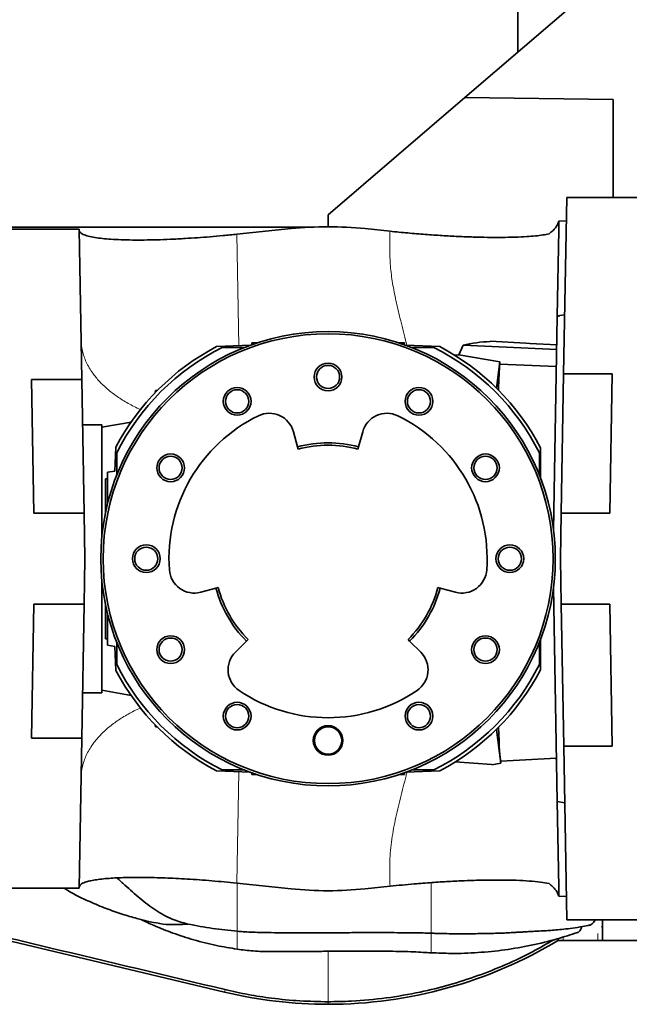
# Model space of a CAD drawing. Header units: millimetres. Extents: x 0 to 11920, y 0 to 8400.
# Tile 31 of 58: x 8970 to 9238, y 1360 to 1794. Entities that reach past the tile are written whole.
import ezdxf

# ---------------------------------------------------------------- set-up
doc = ezdxf.new("R2010")
doc.units = ezdxf.units.MM
doc.header["$LTSCALE"] = 20

msp = doc.modelspace()

# ---------------------------------------------------------------- linework, layer by layer
at = {"color": 7, "linetype": 'Continuous', "lineweight": 35}
for p, q in [((9165.92, 1759.47), (9231.24, 1815.49)), ((9189.24, 1806.88), (9189.24, 1779.47)), ((9165.92, 1759.47), (9105.74, 1707.86)), ((9165.92, 1759.47), (9231.24, 1758.7)), ((9231.24, 1758.7), (9231.24, 1715.49)), ((9209.41, 1637.81), (9210.77, 1715.49)), ((9251.24, 1715.49), (9210.77, 1715.49)), ((9105.74, 1707.86), (9105.74, 1702.63)), ((9210.59, 1705.23), (9207.24, 1705.03)), ((9207.24, 1705.03), (9207.27, 1701.13)), ((9099.12, 1702.49), (8945.35, 1702.49)), ((8959.74, 1701.49), (8996.21, 1701.49)), ((8996.21, 1701.49), (8997.36, 1635.44)), ((9089.44, 1701.78), (9065.56, 1699.3)), ((9133, 1700.65), (9122.04, 1701.78)), ((9207.27, 1701.13), (9206.6, 1663.24)), ((9204.96, 1568.97), (9206.6, 1663.24)), ((9206.6, 1663.24), (9206.94, 1663.3)), ((9209.87, 1663.89), (9207.74, 1663.52)), ((9207.74, 1663.47), (9207.74, 1663.52)), ((9072.18, 1651.49), (9072.23, 1650.71)), ((9072.77, 1650.93), (9072.18, 1651.49)), ((9074.52, 1651.49), (9072.18, 1651.49)), ((9139.31, 1651.49), (9136.97, 1651.49)), ((9138.71, 1650.93), (9139.31, 1651.49)), ((9139.31, 1651.49), (9139.25, 1650.71)), ((9192.74, 1651.39), (9177.07, 1652.21)), ((9177.07, 1652.21), (9177.07, 1652.04)), ((9192.74, 1651.34), (9192.74, 1651.39)), ((9071.66, 1650.5), (9056.6, 1649.84)), ((9068.99, 1649.49), (9059.19, 1649.49)), ((9154.89, 1649.84), (9139.83, 1650.5)), ((9152.29, 1649.49), (9142.5, 1649.49)), ((9165.12, 1650.5), (9163.29, 1646.22)), ((9165.12, 1650.5), (9206.35, 1648.61)), ((9161.42, 1646.1), (9163.29, 1646.22)), ((9163.29, 1646.22), (9181.31, 1643.13)), ((9179.83, 1631.6), (9181.31, 1643.13)), ((9181.31, 1643.13), (9181.3, 1642.16)), ((9181.3, 1642.16), (9206.22, 1641.06)), ((8997.36, 1635.44), (8975.21, 1635.44)), ((8976.24, 1576.49), (8975.21, 1635.44)), ((8998.39, 1576.49), (8997.36, 1635.44)), ((9209.41, 1637.81), (9208.34, 1576.49)), ((9209.41, 1637.81), (9230.81, 1637.81)), ((9230.81, 1637.81), (9229.74, 1576.49)), ((9029.74, 1630.49), (9029.72, 1629.64)), ((9030.76, 1630.71), (9029.74, 1630.49)), ((9030.19, 1630.12), (9029.74, 1630.49)), ((9006.24, 1615.49), (8997.71, 1615.49)), ((9019.09, 1616.67), (9006.24, 1614.4)), ((9006.24, 1615.49), (9006.24, 1566.48)), ((9090.49, 1612.41), (9092.32, 1605.69)), ((9119.16, 1605.69), (9120.99, 1612.41)), ((9012.39, 1605.63), (9011.93, 1595.08)), ((9092.59, 1604.73), (9092.32, 1605.69)), ((9119.16, 1605.69), (9118.9, 1604.73)), ((9199.24, 1605.36), (9199.24, 1591.95)), ((9012.74, 1603.04), (9012.74, 1593.24)), ((9198.74, 1593.24), (9198.74, 1603.04)), ((9008.74, 1594.52), (9011.93, 1595.08)), ((9008.74, 1591.69), (9007.74, 1591.69)), ((9007.74, 1576.39), (9007.74, 1591.69)), ((9008.74, 1590.7), (9008.74, 1594.52)), ((9008.74, 1580.8), (9008.74, 1590.7)), ((8976.24, 1576.49), (8998.39, 1576.49)), ((8998.39, 1576.49), (8998.74, 1556.49)), ((9207.99, 1556.49), (9208.34, 1576.49)), ((9229.74, 1576.49), (9208.34, 1576.49)), ((8998.74, 1556.49), (8998.39, 1536.49)), ((9208.34, 1536.49), (9207.99, 1556.49)), ((9006.24, 1546.5), (9006.24, 1497.49)), ((9056.42, 1543.51), (9049.68, 1541.74)), ((9056.42, 1543.51), (9057.39, 1543.76)), ((9154.09, 1543.76), (9155.06, 1543.51)), ((9161.8, 1541.74), (9155.06, 1543.51)), ((9206.61, 1449.66), (9204.96, 1544.01)), ((8975.21, 1477.54), (8976.24, 1536.49)), ((8998.39, 1536.49), (8976.24, 1536.49)), ((8998.39, 1536.49), (8997.36, 1477.54)), ((9007.74, 1521.29), (9007.74, 1536.59)), ((9208.34, 1536.49), (9229.74, 1536.49)), ((9208.34, 1536.49), (9209.43, 1473.97)), ((9229.74, 1536.49), (9230.83, 1473.97)), ((9008.74, 1522.28), (9008.74, 1532.18)), ((9008.74, 1518.46), (9008.74, 1522.28)), ((9008.74, 1521.29), (9007.74, 1521.29)), ((9011.93, 1517.9), (9008.74, 1518.46)), ((9011.93, 1517.9), (9012.39, 1507.34)), ((9012.74, 1519.73), (9012.74, 1509.94)), ((9064.94, 1515.32), (9069.84, 1520.27)), ((9070.54, 1520.98), (9069.84, 1520.27)), ((9141.64, 1520.27), (9140.94, 1520.98)), ((9141.64, 1520.27), (9146.55, 1515.32)), ((9198.74, 1509.94), (9198.74, 1519.73)), ((9199.24, 1521.02), (9199.24, 1507.62)), ((8997.71, 1497.49), (9006.24, 1497.49)), ((9006.24, 1498.58), (9019.09, 1496.31)), ((9029.72, 1483.34), (9029.74, 1482.49)), ((9030.19, 1482.85), (9029.74, 1482.49)), ((9030.76, 1482.27), (9029.74, 1482.49)), ((9179.83, 1481.38), (9181.74, 1466.49)), ((8975.21, 1477.54), (8997.36, 1477.54)), ((8997.36, 1477.54), (8996.21, 1411.49)), ((9210.77, 1397.49), (9209.43, 1473.97)), ((9230.83, 1473.97), (9209.43, 1473.97)), ((9177.74, 1465.95), (9161.64, 1467.01)), ((9177.74, 1465.82), (9181.74, 1466.49)), ((9177.74, 1465.82), (9177.74, 1465.95)), ((9181.74, 1467.39), (9206.27, 1468.67)), ((9181.74, 1466.49), (9181.74, 1467.53)), ((9056.6, 1463.13), (9071.66, 1462.48)), ((9059.19, 1463.49), (9068.99, 1463.49)), ((9072.18, 1461.49), (9072.23, 1462.27)), ((9072.77, 1462.05), (9072.18, 1461.49)), ((9072.18, 1461.49), (9074.52, 1461.49)), ((9136.97, 1461.49), (9139.31, 1461.49)), ((9138.71, 1462.05), (9139.31, 1461.49)), ((9139.31, 1461.49), (9139.25, 1462.27)), ((9139.83, 1462.48), (9154.89, 1463.13)), ((9142.5, 1463.49), (9152.29, 1463.49)), ((9206.61, 1449.66), (9209.87, 1449.08)), ((9206.61, 1449.66), (9207.27, 1411.84)), ((8754.5, 1438.75), (9060.16, 1365.71)), ((9065.56, 1413.67), (9089.44, 1411.19)), ((8959.74, 1411.49), (8996.21, 1411.49)), ((9122.04, 1411.19), (9133, 1412.33)), ((9207.27, 1411.84), (9207.24, 1407.95)), ((9207.24, 1407.95), (9210.59, 1407.74)), ((9251.24, 1397.49), (9210.77, 1397.49)), ((9226.57, 1397.49), (9226.57, 1394.49)), ((9152.39, 1391.59), (9151.18, 1391.61)), ((9226.57, 1394.49), (9226.57, 1388.49)), ((9207.07, 1389.29), (9207.07, 1388.49)), ((9209.13, 1388.49), (9207.07, 1388.49)), ((9224.52, 1388.49), (9209.13, 1388.49)), ((9224.52, 1388.49), (9226.57, 1388.49)), ((9245.36, 1388.49), (9226.57, 1388.49))]:
    msp.add_line(p, q, dxfattribs=at)
at = {"color": 8, "linetype": 'Continuous', "lineweight": 18}
for p, q in [((9065.56, 1699.3), (9066.41, 1650.27)), ((9205.97, 1468.66), (9206.32, 1465.76)), ((9066.41, 1462.71), (9065.56, 1413.67)), ((9065.74, 1393.26), (9065.74, 1392.51)), ((9224.52, 1388.49), (9224.52, 1391.49)), ((9225.99, 1394.49), (9226.57, 1394.49)), ((9209.13, 1389.95), (9209.13, 1388.49)), ((9060.16, 1365.71), (9060.42, 1366.81)), ((9105.74, 1360.34), (9105.74, 1361.47))]:
    msp.add_line(p, q, dxfattribs=at)
at = {"color": 7, "linetype": 'Continuous', "lineweight": 35, "flags": 128}
msp.add_lwpolyline([(9206.38, 1650.63), (9194.51, 1651.25), (9192.74, 1651.34)], dxfattribs=at)
at = {"color": 7, "linetype": 'Continuous', "lineweight": 35}
for centre, radius in [((9105.74, 1556.49), 100), ((9105.74, 1556.49), 99), ((9105.74, 1636.49), 6.1), ((9105.74, 1636.49), 5.1), ((9065.74, 1625.77), 6.1), ((9065.74, 1625.77), 5.1), ((9145.74, 1625.77), 6.1), ((9145.74, 1625.77), 5.1), ((9036.46, 1596.49), 6.1), ((9036.46, 1596.49), 5.1), ((9175.02, 1596.49), 6.1), ((9175.02, 1596.49), 5.1), ((9025.74, 1556.49), 6.1), ((9025.74, 1556.49), 5.1), ((9185.74, 1556.49), 6.1), ((9185.74, 1556.49), 5.1), ((9036.46, 1516.49), 6.1), ((9036.46, 1516.49), 5.1), ((9175.02, 1516.49), 6.1), ((9175.02, 1516.49), 5.1), ((9065.74, 1487.21), 6.1), ((9065.74, 1487.21), 5.1), ((9145.74, 1487.21), 6.1), ((9145.74, 1487.21), 5.1), ((9105.74, 1476.49), 6.5), ((9105.74, 1476.49), 6)]:
    msp.add_circle(centre, radius, dxfattribs=at)
for centre, radius, start, end in [((9105.74, 1556.49), 105.5, 117.7639, 152.2361), ((9105.74, 1556.49), 104, 116.5902, 153.4098), ((9105.74, 1556.49), 104, 26.5902, 63.4098), ((9105.74, 1556.49), 105.5, 27.5935, 62.2361), ((9105.74, 1556.49), 70, 116, 184), ((9079.88, 1609.52), 11, 15.2549, 116), ((9131.61, 1609.52), 11, 64, 164.7451), ((9105.74, 1556.49), 70, 356, 64), ((9105.74, 1556.49), 51, 74.7451, 105.2549), ((9105.74, 1556.49), 50, 74.7451, 105.2549), ((9046.89, 1552.37), 11, 184, 284.7451), ((9164.6, 1552.37), 11, 255.2549, 356), ((9105.74, 1556.49), 51, 194.7451, 225.2549), ((9105.74, 1556.49), 50, 194.7451, 225.2549), ((9105.74, 1556.49), 50, 314.7451, 345.2549), ((9105.74, 1556.49), 51, 314.7451, 345.2549), ((9072.75, 1507.58), 11, 135.2549, 236), ((9138.73, 1507.58), 11, 304, 44.7451), ((9105.74, 1556.49), 104, 206.5902, 243.4098), ((9105.74, 1556.49), 104, 296.5902, 333.4098), ((9105.74, 1556.49), 105.5, 207.7639, 242.2361), ((9105.74, 1556.49), 105.5, 297.7639, 332.4065), ((9105.74, 1556.49), 70, 236, 304), ((9105.74, 1556.49), 196.15, 270, 301.1055), ((9105.74, 1556.49), 196.15, 256.5611, 270)]:
    msp.add_arc(centre, radius, start, end, dxfattribs=at)
for centre, major_axis, ratio, start_param, end_param in [((9105.74, 1543.82), (0, 158.81), 0.996813, 6.180051, 6.38632), ((9178.81, 1556.51), (-0.87, 95.55), 0.776272, 0.011719, 0.173811), ((9181.85, 1556.49), (0, 89.09), 0.022693, 0.277976, 0.586501), ((9181.85, 1556.49), (0, 89.09), 0.022693, 2.555092, 3.086634), ((9105.74, 1569.16), (0, 158.81), 0.996813, 3.038458, 3.244727)]:
    msp.add_ellipse(centre, major_axis=major_axis, ratio=ratio, start_param=start_param, end_param=end_param, dxfattribs=at)
for points, knots in [([(9202.98, 1699.51), (9203.54, 1699.95), (9204.66, 1700.84), (9205.89, 1702.21), (9206.82, 1703.6), (9207.1, 1704.55), (9207.24, 1705.03)], [0, 0, 0, 0, 0.246778, 0.494778, 0.746691, 1, 1, 1, 1]), ([(8996.22, 1701.08), (8996.3, 1700.76), (8996.48, 1700.11), (8997.83, 1699.25), (9000, 1698.49), (9002.91, 1697.89), (9006.34, 1697.44), (9010.15, 1697.11), (9014.59, 1696.88), (9019.49, 1696.77), (9024.73, 1696.77), (9030.29, 1696.87), (9036.34, 1697.09), (9042.38, 1697.4), (9048.23, 1697.78), (9053.82, 1698.2), (9059.61, 1698.7), (9063.57, 1699.1), (9065.56, 1699.3)], [0, 0, 0, 0, 0.073575, 0.147844, 0.224337, 0.301614, 0.364792, 0.428439, 0.493643, 0.559422, 0.618616, 0.678306, 0.73969, 0.801721, 0.850297, 0.89924, 0.949397, 1, 1, 1, 1]), ([(9133, 1700.65), (9135.61, 1700.38), (9140.86, 1699.86), (9148.54, 1699.23), (9155.97, 1698.71), (9163.04, 1698.33), (9169.71, 1698.07), (9176.18, 1697.93), (9182.35, 1697.91), (9188.13, 1698.02), (9193.02, 1698.26), (9197.06, 1698.59), (9200.39, 1698.99), (9202.11, 1699.34), (9202.98, 1699.51)], [0, 0, 0, 0, 0.082089, 0.164466, 0.246592, 0.328356, 0.410356, 0.492178, 0.583401, 0.674851, 0.766098, 0.844029, 0.922086, 1, 1, 1, 1]), ([(9206.94, 1663.3), (9207.03, 1663.32), (9207.22, 1663.35), (9207.46, 1663.4), (9207.64, 1663.44), (9207.73, 1663.46), (9207.74, 1663.47), (9207.74, 1663.47)], [0, 0, 0, 0, 0.219093, 0.438361, 0.656864, 0.872425, 1, 1, 1, 1]), ([(9060.42, 1366.81), (9034.67, 1372.96), (8989.87, 1383.66), (8926.04, 1398.87), (8868.92, 1412.47), (8824.51, 1423.04), (8792.77, 1430.59), (8773.73, 1435.13), (8761.05, 1438.13), (8754.71, 1439.64)], [0, 0, 0, 0, 0.2526274, 0.4394393, 0.6262675, 0.8131256, 0.8754234, 0.9377205, 1, 1, 1, 1]), ([(9065.56, 1413.67), (9063.72, 1413.86), (9060.04, 1414.23), (9054.55, 1414.71), (9049.1, 1415.14), (9043.82, 1415.49), (9038.77, 1415.77), (9033.95, 1415.98), (9029.31, 1416.13), (9024.83, 1416.2), (9020.56, 1416.21), (9016.51, 1416.15), (9012.76, 1416.01), (9009.25, 1415.8), (9006.04, 1415.5), (9003.17, 1415.11), (9000.76, 1414.65), (8998.47, 1413.99), (8996.63, 1413.11), (8996.36, 1412.3), (8996.22, 1411.89)], [0, 0, 0, 0, 0.046627, 0.0936175, 0.1417178, 0.1901828, 0.2368019, 0.2837171, 0.3315135, 0.3795927, 0.4300105, 0.4807223, 0.5323082, 0.5841758, 0.6409072, 0.6979806, 0.7560936, 0.8145518, 0.9065941, 1, 1, 1, 1]), ([(9044.05, 1395.66), (9041.71, 1396.33), (9038.05, 1397.38), (9033.42, 1399.56), (9029.85, 1401.67), (9026.37, 1404.17), (9022.98, 1406.94), (9019.66, 1409.86), (9016.3, 1412.9), (9014, 1414.95), (9012.81, 1416)], [0, 0, 0, 0, 0.1984088, 0.3105926, 0.4236615, 0.5392863, 0.6558624, 0.7680328, 0.880897, 1, 1, 1, 1]), ([(9202.98, 1413.46), (9201.78, 1413.69), (9199.37, 1414.16), (9194.42, 1414.63), (9188.6, 1414.95), (9181.86, 1415.08), (9174.3, 1415.03), (9166.55, 1414.81), (9158.84, 1414.43), (9151.39, 1413.96), (9144.5, 1413.42), (9138.34, 1412.87), (9134.78, 1412.51), (9133, 1412.33)], [0, 0, 0, 0, 0.105857, 0.21207, 0.317966, 0.424175, 0.530709, 0.63682, 0.72059, 0.8046, 0.888326, 0.944164, 1, 1, 1, 1]), ([(9207.24, 1407.95), (9207.1, 1408.41), (9206.83, 1409.34), (9205.93, 1410.73), (9204.69, 1412.11), (9203.55, 1413.01), (9202.98, 1413.46)], [0, 0, 0, 0, 0.246673, 0.494673, 0.746678, 1, 1, 1, 1]), ([(8989.61, 1411.49), (8990.14, 1411.14), (8993.71, 1408.81), (8999.93, 1405.88), (9007.96, 1402.48), (9014.9, 1400.07), (9020.22, 1398.5), (9023.89, 1397.53), (9026.32, 1396.92), (9027.98, 1396.54), (9028.9, 1396.33)], [0, 0, 0, 0, 0.044618, 0.298864, 0.483908, 0.661832, 0.821153, 0.878339, 0.933062, 1, 1, 1, 1]), ([(9023.49, 1397.64), (9025.36, 1396.74), (9029.93, 1394.54), (9037.66, 1391.53), (9046.85, 1388.57), (9056.3, 1386.16), (9062.72, 1385.12), (9065.74, 1384.63)], [0, 0, 0, 0, 0.1399754, 0.3406716, 0.5579731, 0.7921155, 1, 1, 1, 1]), ([(9044.05, 1395.66), (9042.46, 1395.57), (9039.25, 1395.39), (9034.15, 1395.39), (9030.76, 1396.05), (9028.91, 1396.41)], [0, 0, 0, 0, 0.3099438, 0.6238639, 1, 1, 1, 1]), ([(9065.74, 1392.51), (9062.13, 1392.88), (9054.88, 1393.63), (9047.67, 1394.98), (9044.05, 1395.66)], [0, 0, 0, 0, 0.49896, 1, 1, 1, 1]), ([(9223.23, 1397.49), (9223.19, 1397.39), (9222.9, 1396.79), (9222.31, 1396.05), (9221.48, 1395.38), (9220.9, 1395.12), (9220.61, 1395.18), (9220.6, 1395.18)], [0, 0, 0, 0, 0.061119, 0.377094, 0.679478, 0.99077, 1, 1, 1, 1]), ([(9143.23, 1391.8), (9142.59, 1391.81), (9140.29, 1391.85), (9136, 1391.88), (9130.09, 1391.9), (9123.38, 1391.9), (9116.09, 1391.88), (9108.49, 1391.86), (9100.89, 1391.83), (9093.6, 1391.82), (9086.88, 1391.83), (9080.97, 1391.88), (9075.96, 1391.96), (9071.88, 1392.09), (9068.58, 1392.26), (9066.63, 1392.43), (9065.74, 1392.51)], [0, 0, 0, 0, 0.024847, 0.089263, 0.166012, 0.253411, 0.348577, 0.447832, 0.547097, 0.642295, 0.729747, 0.806573, 0.871087, 0.923201, 0.964793, 1, 1, 1, 1]), ([(9142.84, 1391.81), (9144.41, 1391.78), (9147.19, 1391.74), (9149.97, 1391.72), (9151.18, 1391.71)], [0, 0, 0, 0, 0.565386, 1, 1, 1, 1]), ([(9151.18, 1391.63), (9153.12, 1391.57), (9157.83, 1391.42), (9164.95, 1391.4), (9172.14, 1391.44), (9177.66, 1391.53), (9181.74, 1391.66), (9184.51, 1391.78), (9186.66, 1391.9), (9188.21, 1391.99), (9189.34, 1392.06), (9190.52, 1392.13), (9192.05, 1392.22), (9194.18, 1392.35), (9197.02, 1392.5), (9200.06, 1392.65), (9203.17, 1392.84), (9206.18, 1393.06), (9209.61, 1393.39), (9213.52, 1393.89), (9217.41, 1394.5), (9219.94, 1395.04), (9221.04, 1395.27)], [0, 0, 0, 0, 0.082283, 0.19865, 0.301711, 0.389108, 0.437229, 0.476635, 0.507075, 0.528353, 0.541676, 0.555213, 0.578594, 0.606779, 0.64591, 0.698217, 0.73485, 0.777292, 0.826394, 0.883232, 0.949154, 1, 1, 1, 1]), ([(9151.18, 1383.07), (9154.05, 1382.92), (9160.91, 1382.57), (9171.71, 1383), (9183.53, 1384.18), (9195.19, 1386.23), (9205.91, 1388.79), (9212.58, 1391.01), (9215.54, 1392)], [0, 0, 0, 0, 0.130421, 0.310788, 0.491698, 0.673087, 0.854884, 1, 1, 1, 1]), ([(9215.54, 1392.01), (9215.6, 1392.01), (9216.04, 1391.99), (9216.72, 1392.82), (9217.2, 1394.03), (9217.4, 1394.54)], [0, 0, 0, 0, 0.09714, 0.619088, 1, 1, 1, 1]), ([(9205.15, 1388.79), (9202.03, 1386.98), (9195.14, 1382.97), (9183.93, 1377.69), (9171.7, 1372.81), (9159.13, 1368.77), (9145.66, 1365.42), (9131.27, 1362.96), (9117.7, 1361.66), (9109.17, 1361.53), (9105.74, 1361.47)], [0, 0, 0, 0, 0.103713, 0.229298, 0.355688, 0.482222, 0.608611, 0.75459, 0.901468, 1, 1, 1, 1]), ([(9065.74, 1384.57), (9068.1, 1384.28), (9073.06, 1383.67), (9080.43, 1383.55), (9087.71, 1383.53), (9094.49, 1383.58), (9099.81, 1383.63), (9103.85, 1383.67), (9107.09, 1383.7), (9111.04, 1383.72), (9115.78, 1383.75), (9121.2, 1383.76), (9126.94, 1383.75), (9132.71, 1383.7), (9138.17, 1383.6), (9143.1, 1383.46), (9147.37, 1383.23), (9149.98, 1383.06), (9151.18, 1382.98)], [0, 0, 0, 0, 0.083878, 0.175905, 0.258347, 0.339292, 0.413585, 0.444801, 0.480928, 0.527243, 0.583183, 0.647347, 0.717189, 0.784803, 0.849973, 0.908529, 0.957867, 1, 1, 1, 1]), ([(9105.74, 1361.47), (9101.59, 1361.55), (9093.28, 1361.7), (9081.55, 1362.88), (9070.57, 1364.55), (9063.81, 1366.06), (9060.42, 1366.81)], [0, 0, 0, 0, 0.272141, 0.545397, 0.772376, 1, 1, 1, 1])]:
    msp.add_open_spline(points, degree=3, knots=knots, dxfattribs=at)
at = {"color": 8, "linetype": 'Continuous', "lineweight": 18}
for points, knots in [([(9140.47, 1650.47), (9140.27, 1651.23), (9139.26, 1655.23), (9137.52, 1661.76), (9135.56, 1670.09), (9134.08, 1677.73), (9133.07, 1685.37), (9132.79, 1693.02), (9132.93, 1698.1), (9133, 1700.65)], [0, 0, 0, 0, 0.045625, 0.24177, 0.395258, 0.54776, 0.699142, 0.849661, 1, 1, 1, 1]), ([(9023.36, 1622.12), (9023.3, 1622.15), (9021.29, 1622.96), (9017.75, 1624.86), (9012.87, 1627.82), (9008.63, 1631.08), (9005.02, 1634.52), (9001.77, 1638.5), (8999.18, 1642.98), (8997.44, 1647.89), (8997.19, 1651.17), (8997.06, 1652.77)], [0, 0, 0, 0, 0.0038914, 0.1197751, 0.2356588, 0.3509347, 0.4650141, 0.5773443, 0.7234946, 0.864643, 1, 1, 1, 1]), ([(9023.36, 1490.85), (9023.29, 1490.82), (9021.29, 1490.02), (9017.75, 1488.12), (9012.87, 1485.16), (9008.63, 1481.9), (9005.02, 1478.45), (9001.77, 1474.48), (8999.18, 1469.99), (8997.44, 1465.08), (8997.19, 1461.81), (8997.06, 1460.2)], [0, 0, 0, 0, 0.003759, 0.119658, 0.235557, 0.350848, 0.464943, 0.577288, 0.723458, 0.864625, 1, 1, 1, 1]), ([(9133, 1412.33), (9132.9, 1415.57), (9132.7, 1422.04), (9133.5, 1431.79), (9135.23, 1441.51), (9137.52, 1451.22), (9139.39, 1458.21), (9140.34, 1461.98), (9140.47, 1462.5)], [0, 0, 0, 0, 0.191347, 0.383285, 0.576914, 0.772203, 0.96838, 1, 1, 1, 1]), ([(9065.74, 1413.92), (9065.74, 1412.73), (9065.74, 1410.21), (9065.74, 1405.99), (9065.74, 1401.79), (9065.74, 1398.07), (9065.74, 1395.1), (9065.74, 1393.96), (9065.74, 1393.4)], [0, 0, 0, 0, 0.152474, 0.324014, 0.495901, 0.667749, 0.839371, 1, 1, 1, 1]), ([(9151.18, 1391.85), (9151.18, 1391.89), (9151.18, 1392.03), (9151.18, 1393.48), (9151.18, 1396.04), (9151.18, 1399.48), (9151.18, 1403.49), (9151.18, 1407.72), (9151.18, 1411.36), (9151.18, 1413.24), (9151.18, 1413.93)], [0, 0, 0, 0, 0.0642587, 0.2066618, 0.3493067, 0.4920965, 0.6346553, 0.7771292, 0.9196995, 1, 1, 1, 1]), ([(9065.74, 1393.4), (9065.74, 1393.37), (9065.74, 1393.32), (9065.74, 1393.28), (9065.74, 1393.26)], [0, 0, 0, 0, 0.637809, 1, 1, 1, 1]), ([(9065.74, 1384.63), (9065.74, 1384.62), (9065.74, 1384.59), (9065.74, 1385.03), (9065.74, 1385.87), (9065.74, 1387.11), (9065.74, 1388.66), (9065.74, 1390.47), (9065.74, 1391.83), (9065.74, 1392.51)], [0, 0, 0, 0, 0.078307, 0.232095, 0.385725, 0.539217, 0.692627, 0.846107, 1, 1, 1, 1]), ([(9151.18, 1391.32), (9151.18, 1390.72), (9151.18, 1389.43), (9151.18, 1387.62), (9151.18, 1385.97), (9151.18, 1384.62), (9151.18, 1383.65), (9151.18, 1383.07), (9151.18, 1383.03), (9151.18, 1383.01)], [0, 0, 0, 0, 0.128265, 0.277353, 0.426408, 0.575532, 0.724795, 0.874206, 1, 1, 1, 1]), ([(9105.74, 1361.47), (9105.74, 1362.37), (9105.74, 1364.14), (9105.74, 1366.83), (9105.74, 1369.51), (9105.74, 1372.17), (9105.74, 1376.46), (9105.74, 1380.2), (9105.74, 1383.32), (9105.74, 1383.69)], [0, 0, 0, 0, 0.1299585, 0.2572415, 0.3818181, 0.5036643, 0.6227627, 0.9558904, 1, 1, 1, 1])]:
    msp.add_open_spline(points, degree=3, knots=knots, dxfattribs=at)

doc.saveas('drawing.dxf')
